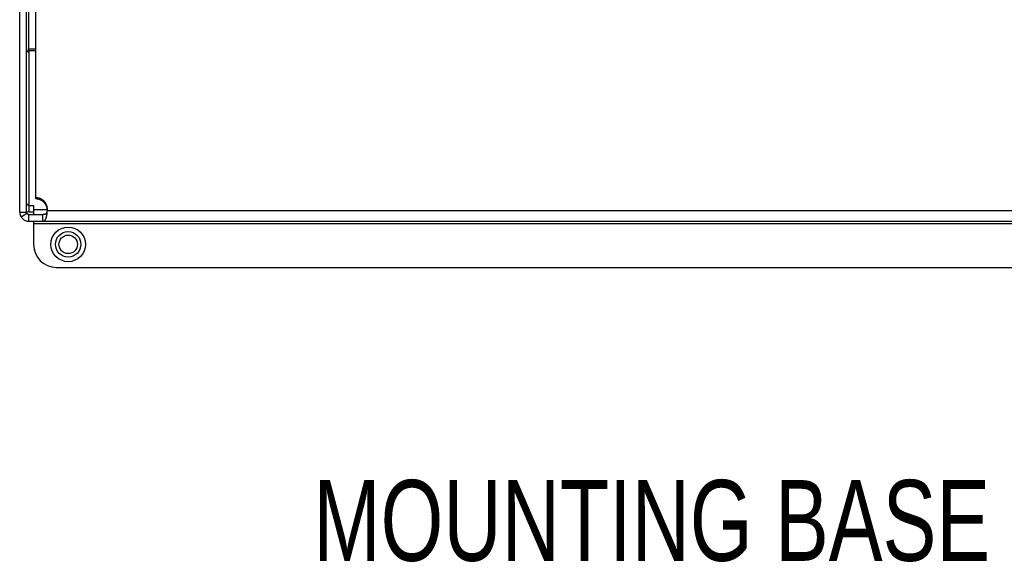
# Model space of a CAD drawing. Extents: x 0 to 594, y 0 to 420.
# Tile 35 of 105: x 397 to 440, y 135 to 159. Entities that reach past the tile are written whole.
import ezdxf

# ---------------------------------------------------------------- set-up
doc = ezdxf.new("R2010")
doc.units = 0
doc.header["$LTSCALE"] = 32.67
doc.layers.get('0').update_dxf_attribs({"linetype": 'CONTINUOUS'})
doc.layers.add('DATUM_AXIS', color=7, linetype='CONTINUOUS')
doc.styles.add('TEXTSTYLE_1', font='txt', dxfattribs={"width": 0.8})

msp = doc.modelspace()

# ---------------------------------------------------------------- linework, layer by layer
at = {"color": 7, "linetype": 'CONTINUOUS'}
for p, q in [((397.564, 157.348), (397.564, 165.376)), ((397.563, 157.348), (397.563, 157.285)), ((397.564, 157.441), (397.862, 157.441)), ((397.862, 157.348), (397.564, 157.348)), ((397.562, 157.285), (397.562, 150.655)), ((397.562, 150.655), (397.762, 150.655)), ((397.562, 150.655), (397.562, 150.377)), ((397.762, 150.655), (397.762, 150.272)), ((397.762, 150.475), (398.361, 150.475)), ((397.462, 150.393), (397.562, 150.377)), ((397.562, 150.377), (397.762, 150.377))]:
    msp.add_line(p, q, dxfattribs=at)
for points in [[(397.462, 157.44), (397.464, 157.409), (397.47, 157.382), (397.477, 157.358), (397.488, 157.337), (397.5, 157.319), (397.514, 157.304), (397.53, 157.294), (397.546, 157.287), (397.562, 157.285)], [(397.562, 150.655), (397.546, 150.657), (397.53, 150.663), (397.514, 150.674), (397.5, 150.688), (397.488, 150.706), (397.477, 150.727), (397.47, 150.751), (397.464, 150.779), (397.462, 150.809)]]:
    msp.add_lwpolyline(points, dxfattribs=at)
at = {"layer": 'DATUM_AXIS', "color": 7, "linetype": 'CONTINUOUS'}
for p, q in [((397.162, 150.372), (397.162, 176.739)), ((397.462, 150.372), (397.462, 176.724)), ((397.862, 150.938), (397.862, 176.724)), ((397.866, 150.985), (397.862, 150.985)), ((397.865, 150.938), (397.862, 150.938)), ((397.867, 150.938), (397.865, 150.938)), ((397.869, 150.985), (397.866, 150.985)), ((397.869, 150.938), (397.867, 150.938)), ((397.871, 150.985), (397.869, 150.985)), ((397.872, 150.938), (397.869, 150.938)), ((397.873, 150.985), (397.871, 150.985)), ((397.874, 150.938), (397.872, 150.938)), ((397.876, 150.985), (397.873, 150.985)), ((397.876, 150.938), (397.874, 150.938)), ((397.878, 150.985), (397.876, 150.985)), ((397.879, 150.938), (397.876, 150.938)), ((397.88, 150.985), (397.878, 150.985)), ((397.881, 150.938), (397.879, 150.938)), ((397.883, 150.985), (397.88, 150.985)), ((397.883, 150.937), (397.881, 150.938)), ((397.885, 150.985), (397.883, 150.985)), ((397.886, 150.937), (397.883, 150.937)), ((397.887, 150.985), (397.885, 150.985)), ((397.888, 150.937), (397.886, 150.937)), ((397.89, 150.985), (397.887, 150.985)), ((397.891, 150.937), (397.888, 150.937)), ((397.892, 150.984), (397.89, 150.985)), ((397.893, 150.937), (397.891, 150.937)), ((397.894, 150.984), (397.892, 150.984)), ((397.895, 150.937), (397.893, 150.937)), ((397.897, 150.984), (397.894, 150.984)), ((397.898, 150.937), (397.895, 150.937)), ((397.899, 150.984), (397.897, 150.984)), ((397.9, 150.937), (397.898, 150.937)), ((397.901, 150.984), (397.899, 150.984)), ((397.902, 150.936), (397.9, 150.937)), ((397.904, 150.984), (397.901, 150.984)), ((397.905, 150.936), (397.902, 150.936)), ((397.906, 150.983), (397.904, 150.984)), ((397.907, 150.936), (397.905, 150.936)), ((397.909, 150.983), (397.906, 150.983)), ((397.909, 150.936), (397.907, 150.936)), ((397.911, 150.983), (397.909, 150.983)), ((397.912, 150.936), (397.909, 150.936)), ((397.913, 150.983), (397.911, 150.983)), ((397.914, 150.935), (397.912, 150.936)), ((397.916, 150.983), (397.913, 150.983)), ((397.916, 150.935), (397.914, 150.935)), ((397.918, 150.982), (397.916, 150.983)), ((397.919, 150.935), (397.916, 150.935)), ((397.92, 150.982), (397.918, 150.982)), ((397.921, 150.934), (397.919, 150.935)), ((397.923, 150.982), (397.92, 150.982)), ((397.923, 150.934), (397.921, 150.934)), ((397.925, 150.981), (397.923, 150.982)), ((397.926, 150.934), (397.923, 150.934)), ((397.927, 150.981), (397.925, 150.981)), ((397.928, 150.934), (397.926, 150.934)), ((397.93, 150.981), (397.927, 150.981)), ((397.93, 150.933), (397.928, 150.934)), ((397.932, 150.981), (397.93, 150.981)), ((397.933, 150.933), (397.93, 150.933)), ((397.934, 150.98), (397.932, 150.981)), ((397.935, 150.933), (397.933, 150.933)), ((397.937, 150.98), (397.934, 150.98)), ((397.937, 150.932), (397.935, 150.933)), ((397.939, 150.979), (397.937, 150.98)), ((397.94, 150.932), (397.937, 150.932)), ((397.941, 150.979), (397.939, 150.979)), ((397.941, 150.932), (397.94, 150.932)), ((397.943, 150.979), (397.941, 150.979)), ((397.944, 150.931), (397.941, 150.932)), ((397.945, 150.978), (397.943, 150.979)), ((397.946, 150.931), (397.944, 150.931)), ((397.948, 150.978), (397.945, 150.978)), ((397.948, 150.931), (397.946, 150.931)), ((397.95, 150.978), (397.948, 150.978)), ((397.951, 150.93), (397.948, 150.931)), ((397.952, 150.977), (397.95, 150.978)), ((397.953, 150.93), (397.951, 150.93)), ((397.954, 150.977), (397.952, 150.977)), ((397.955, 150.929), (397.953, 150.93)), ((397.957, 150.976), (397.954, 150.977)), ((397.958, 150.929), (397.955, 150.929)), ((397.959, 150.976), (397.957, 150.976)), ((397.96, 150.928), (397.958, 150.929)), ((397.961, 150.976), (397.959, 150.976)), ((397.962, 150.928), (397.96, 150.928)), ((397.964, 150.975), (397.961, 150.976)), ((397.965, 150.927), (397.962, 150.928)), ((397.966, 150.975), (397.964, 150.975)), ((397.967, 150.927), (397.965, 150.927)), ((397.968, 150.974), (397.966, 150.975)), ((397.969, 150.927), (397.967, 150.927)), ((397.971, 150.974), (397.968, 150.974)), ((397.971, 150.926), (397.969, 150.927)), ((397.973, 150.973), (397.971, 150.974)), ((397.974, 150.925), (397.971, 150.926)), ((397.975, 150.973), (397.973, 150.973)), ((397.976, 150.925), (397.974, 150.925)), ((397.978, 150.972), (397.975, 150.973)), ((397.978, 150.924), (397.976, 150.925)), ((397.98, 150.971), (397.978, 150.972)), ((397.981, 150.924), (397.978, 150.924)), ((397.982, 150.971), (397.98, 150.971)), ((397.983, 150.923), (397.981, 150.924)), ((397.984, 150.97), (397.982, 150.971)), ((397.985, 150.923), (397.983, 150.923)), ((397.987, 150.97), (397.984, 150.97)), ((397.988, 150.922), (397.985, 150.923)), ((397.989, 150.969), (397.987, 150.97)), ((397.99, 150.922), (397.988, 150.922)), ((397.991, 150.969), (397.989, 150.969)), ((397.992, 150.921), (397.99, 150.922)), ((397.994, 150.968), (397.991, 150.969)), ((397.994, 150.92), (397.992, 150.921)), ((397.996, 150.967), (397.994, 150.968)), ((397.997, 150.92), (397.994, 150.92)), ((397.998, 150.967), (397.996, 150.967)), ((397.999, 150.919), (397.997, 150.92)), ((398, 150.966), (397.998, 150.967)), ((398.001, 150.918), (397.999, 150.919)), ((398.003, 150.965), (398, 150.966)), ((398.003, 150.918), (398.001, 150.918)), ((398.005, 150.965), (398.003, 150.965)), ((398.006, 150.917), (398.003, 150.918)), ((398.007, 150.964), (398.005, 150.965)), ((398.008, 150.916), (398.006, 150.917)), ((398.009, 150.963), (398.007, 150.964)), ((398.01, 150.916), (398.008, 150.916)), ((398.012, 150.963), (398.009, 150.963)), ((398.012, 150.915), (398.01, 150.916)), ((398.014, 150.962), (398.012, 150.963)), ((398.015, 150.914), (398.012, 150.915)), ((398.016, 150.961), (398.014, 150.962)), ((398.017, 150.914), (398.015, 150.914)), ((398.018, 150.961), (398.016, 150.961)), ((398.019, 150.913), (398.017, 150.914)), ((398.021, 150.96), (398.018, 150.961)), ((398.021, 150.912), (398.019, 150.913)), ((398.023, 150.959), (398.021, 150.96)), ((398.024, 150.911), (398.021, 150.912)), ((398.025, 150.958), (398.023, 150.959)), ((398.026, 150.911), (398.024, 150.911)), ((398.027, 150.958), (398.025, 150.958)), ((398.028, 150.91), (398.026, 150.911)), ((398.03, 150.957), (398.027, 150.958)), ((398.03, 150.909), (398.028, 150.91)), ((398.032, 150.956), (398.03, 150.957)), ((398.033, 150.908), (398.03, 150.909)), ((398.034, 150.955), (398.032, 150.956)), ((398.035, 150.908), (398.033, 150.908)), ((398.036, 150.954), (398.034, 150.955)), ((398.037, 150.907), (398.035, 150.908)), ((398.038, 150.954), (398.036, 150.954)), ((398.039, 150.906), (398.037, 150.907)), ((398.041, 150.953), (398.038, 150.954)), ((398.041, 150.905), (398.039, 150.906)), ((398.043, 150.952), (398.041, 150.953)), ((398.044, 150.904), (398.041, 150.905)), ((398.045, 150.951), (398.043, 150.952)), ((398.046, 150.903), (398.044, 150.904)), ((398.047, 150.95), (398.045, 150.951)), ((398.048, 150.903), (398.046, 150.903)), ((398.049, 150.949), (398.047, 150.95)), ((398.05, 150.902), (398.048, 150.903)), ((398.052, 150.949), (398.049, 150.949)), ((398.052, 150.901), (398.05, 150.902)), ((398.054, 150.948), (398.052, 150.949)), ((398.054, 150.9), (398.052, 150.901)), ((398.056, 150.947), (398.054, 150.948)), ((398.058, 150.946), (398.056, 150.947)), ((398.06, 150.945), (398.058, 150.946)), ((398.062, 150.944), (398.06, 150.945)), ((398.065, 150.943), (398.062, 150.944)), ((398.067, 150.942), (398.065, 150.943)), ((398.069, 150.941), (398.067, 150.942)), ((398.071, 150.94), (398.069, 150.941)), ((398.073, 150.939), (398.071, 150.94)), ((398.075, 150.938), (398.073, 150.939)), ((398.077, 150.937), (398.075, 150.938)), ((398.08, 150.936), (398.077, 150.937)), ((398.082, 150.935), (398.08, 150.936)), ((398.084, 150.934), (398.082, 150.935)), ((398.086, 150.933), (398.084, 150.934)), ((398.088, 150.932), (398.086, 150.933)), ((398.09, 150.931), (398.088, 150.932)), ((398.092, 150.93), (398.09, 150.931)), ((398.094, 150.929), (398.092, 150.93)), ((398.096, 150.928), (398.094, 150.929)), ((398.098, 150.927), (398.096, 150.928)), ((398.101, 150.926), (398.098, 150.927)), ((398.103, 150.925), (398.101, 150.926)), ((398.105, 150.923), (398.103, 150.925)), ((398.107, 150.922), (398.105, 150.923)), ((398.109, 150.921), (398.107, 150.922)), ((398.111, 150.92), (398.109, 150.921)), ((398.113, 150.919), (398.111, 150.92)), ((398.115, 150.918), (398.113, 150.919)), ((398.117, 150.916), (398.115, 150.918)), ((398.119, 150.915), (398.117, 150.916)), ((398.121, 150.914), (398.119, 150.915)), ((398.123, 150.913), (398.121, 150.914)), ((398.125, 150.912), (398.123, 150.913)), ((398.127, 150.91), (398.125, 150.912)), ((398.129, 150.909), (398.127, 150.91)), ((398.131, 150.908), (398.129, 150.909)), ((398.133, 150.907), (398.131, 150.908)), ((398.135, 150.905), (398.133, 150.907)), ((398.137, 150.904), (398.135, 150.905)), ((398.139, 150.903), (398.137, 150.904)), ((398.141, 150.902), (398.139, 150.903)), ((398.143, 150.9), (398.141, 150.902)), ((398.057, 150.899), (398.054, 150.9)), ((398.059, 150.898), (398.057, 150.899)), ((398.061, 150.897), (398.059, 150.898)), ((398.063, 150.896), (398.061, 150.897)), ((398.065, 150.895), (398.063, 150.896)), ((398.067, 150.894), (398.065, 150.895)), ((398.07, 150.893), (398.067, 150.894)), ((398.072, 150.892), (398.07, 150.893)), ((398.074, 150.892), (398.072, 150.892)), ((398.076, 150.891), (398.074, 150.892)), ((398.078, 150.89), (398.076, 150.891)), ((398.08, 150.889), (398.078, 150.89)), ((398.082, 150.887), (398.08, 150.889)), ((398.085, 150.886), (398.082, 150.887)), ((398.087, 150.885), (398.085, 150.886)), ((398.089, 150.884), (398.087, 150.885)), ((398.091, 150.883), (398.089, 150.884)), ((398.093, 150.882), (398.091, 150.883)), ((398.095, 150.881), (398.093, 150.882)), ((398.097, 150.88), (398.095, 150.881)), ((398.099, 150.879), (398.097, 150.88)), ((398.101, 150.878), (398.099, 150.879)), ((398.103, 150.877), (398.101, 150.878)), ((398.105, 150.876), (398.103, 150.877)), ((398.107, 150.874), (398.105, 150.876)), ((398.109, 150.873), (398.107, 150.874)), ((398.112, 150.872), (398.109, 150.873)), ((398.114, 150.871), (398.112, 150.872)), ((398.116, 150.87), (398.114, 150.871)), ((398.118, 150.869), (398.116, 150.87)), ((398.12, 150.867), (398.118, 150.869)), ((398.122, 150.866), (398.12, 150.867)), ((398.124, 150.865), (398.122, 150.866)), ((398.126, 150.864), (398.124, 150.865)), ((398.128, 150.863), (398.126, 150.864)), ((398.13, 150.861), (398.128, 150.863)), ((398.132, 150.86), (398.13, 150.861)), ((398.134, 150.859), (398.132, 150.86)), ((398.136, 150.858), (398.134, 150.859)), ((398.138, 150.856), (398.136, 150.858)), ((398.14, 150.855), (398.138, 150.856)), ((398.142, 150.854), (398.14, 150.855)), ((398.144, 150.852), (398.142, 150.854)), ((398.145, 150.899), (398.143, 150.9)), ((398.145, 150.851), (398.144, 150.852)), ((398.147, 150.898), (398.145, 150.899)), ((398.147, 150.85), (398.145, 150.851)), ((398.149, 150.896), (398.147, 150.898)), ((398.149, 150.848), (398.147, 150.85)), ((398.151, 150.895), (398.149, 150.896)), ((398.151, 150.847), (398.149, 150.848)), ((398.153, 150.894), (398.151, 150.895)), ((398.153, 150.846), (398.151, 150.847)), ((398.155, 150.892), (398.153, 150.894)), ((398.155, 150.844), (398.153, 150.846)), ((398.156, 150.891), (398.155, 150.892)), ((398.157, 150.843), (398.155, 150.844)), ((398.158, 150.889), (398.156, 150.891)), ((398.159, 150.842), (398.157, 150.843)), ((398.16, 150.888), (398.158, 150.889)), ((398.161, 150.84), (398.159, 150.842)), ((398.162, 150.887), (398.16, 150.888)), ((398.163, 150.839), (398.161, 150.84)), ((398.164, 150.885), (398.162, 150.887)), ((398.165, 150.837), (398.163, 150.839)), ((398.166, 150.884), (398.164, 150.885)), ((398.167, 150.836), (398.165, 150.837)), ((398.168, 150.882), (398.166, 150.884)), ((398.168, 150.835), (398.167, 150.836)), ((398.17, 150.881), (398.168, 150.882)), ((398.17, 150.833), (398.168, 150.835)), ((398.171, 150.88), (398.17, 150.881)), ((398.172, 150.832), (398.17, 150.833)), ((398.173, 150.878), (398.171, 150.88)), ((398.174, 150.83), (398.172, 150.832)), ((398.175, 150.877), (398.173, 150.878)), ((398.176, 150.829), (398.174, 150.83)), ((398.177, 150.875), (398.175, 150.877)), ((398.178, 150.827), (398.176, 150.829)), ((398.179, 150.874), (398.177, 150.875)), ((398.179, 150.826), (398.178, 150.827)), ((398.181, 150.872), (398.179, 150.874)), ((398.181, 150.824), (398.179, 150.826)), ((398.182, 150.871), (398.181, 150.872)), ((398.183, 150.823), (398.181, 150.824)), ((398.184, 150.869), (398.182, 150.871)), ((398.185, 150.821), (398.183, 150.823)), ((398.186, 150.868), (398.184, 150.869)), ((398.187, 150.82), (398.185, 150.821)), ((398.188, 150.866), (398.186, 150.868)), ((398.188, 150.818), (398.187, 150.82)), ((398.19, 150.865), (398.188, 150.866)), ((398.19, 150.817), (398.188, 150.818)), ((398.191, 150.863), (398.19, 150.865)), ((398.192, 150.815), (398.19, 150.817)), ((398.193, 150.862), (398.191, 150.863)), ((398.194, 150.814), (398.192, 150.815)), ((398.195, 150.86), (398.193, 150.862)), ((398.196, 150.812), (398.194, 150.814)), ((398.197, 150.859), (398.195, 150.86)), ((398.197, 150.811), (398.196, 150.812)), ((398.198, 150.857), (398.197, 150.859)), ((398.199, 150.809), (398.197, 150.811)), ((398.2, 150.855), (398.198, 150.857)), ((398.201, 150.808), (398.199, 150.809)), ((398.202, 150.854), (398.2, 150.855)), ((398.203, 150.806), (398.201, 150.808)), ((398.204, 150.852), (398.202, 150.854)), ((398.204, 150.804), (398.203, 150.806)), ((398.205, 150.851), (398.204, 150.852)), ((398.206, 150.803), (398.204, 150.804)), ((398.207, 150.849), (398.205, 150.851)), ((398.208, 150.801), (398.206, 150.803)), ((398.209, 150.848), (398.207, 150.849)), ((398.209, 150.8), (398.208, 150.801)), ((398.21, 150.846), (398.209, 150.848)), ((398.211, 150.798), (398.209, 150.8)), ((398.212, 150.844), (398.21, 150.846)), ((398.213, 150.796), (398.211, 150.798)), ((398.214, 150.843), (398.212, 150.844)), ((398.214, 150.795), (398.213, 150.796)), ((398.216, 150.841), (398.214, 150.843)), ((398.216, 150.793), (398.214, 150.795)), ((398.217, 150.839), (398.216, 150.841)), ((398.218, 150.791), (398.216, 150.793)), ((398.219, 150.838), (398.217, 150.839)), ((398.219, 150.79), (398.218, 150.791)), ((398.22, 150.836), (398.219, 150.838)), ((398.221, 150.788), (398.219, 150.79)), ((398.222, 150.834), (398.22, 150.836)), ((398.223, 150.786), (398.221, 150.788)), ((398.224, 150.833), (398.222, 150.834)), ((398.224, 150.785), (398.223, 150.786)), ((398.225, 150.831), (398.224, 150.833)), ((398.226, 150.783), (398.224, 150.785)), ((398.227, 150.829), (398.225, 150.831)), ((398.228, 150.781), (398.226, 150.783)), ((398.229, 150.828), (398.227, 150.829)), ((398.229, 150.78), (398.228, 150.781)), ((398.23, 150.826), (398.229, 150.828)), ((398.231, 150.778), (398.229, 150.78)), ((398.232, 150.824), (398.23, 150.826)), ((398.232, 150.776), (398.231, 150.778)), ((398.233, 150.822), (398.232, 150.824)), ((398.234, 150.774), (398.232, 150.776)), ((398.235, 150.821), (398.233, 150.822)), ((398.235, 150.773), (398.234, 150.774)), ((398.237, 150.819), (398.235, 150.821)), ((398.237, 150.771), (398.235, 150.773)), ((398.238, 150.817), (398.237, 150.819)), ((398.239, 150.769), (398.237, 150.771)), ((398.24, 150.815), (398.238, 150.817)), ((398.24, 150.767), (398.239, 150.769)), ((398.241, 150.814), (398.24, 150.815)), ((398.242, 150.766), (398.24, 150.767)), ((398.243, 150.812), (398.241, 150.814)), ((398.243, 150.764), (398.242, 150.766)), ((398.244, 150.81), (398.243, 150.812)), ((398.245, 150.762), (398.243, 150.764)), ((398.246, 150.808), (398.244, 150.81)), ((398.246, 150.76), (398.245, 150.762)), ((398.247, 150.807), (398.246, 150.808)), ((398.248, 150.759), (398.246, 150.76)), ((398.249, 150.805), (398.247, 150.807)), ((398.249, 150.757), (398.248, 150.759)), ((398.25, 150.803), (398.249, 150.805)), ((398.251, 150.755), (398.249, 150.757)), ((398.252, 150.801), (398.25, 150.803)), ((398.252, 150.753), (398.251, 150.755)), ((398.253, 150.799), (398.252, 150.801)), ((398.254, 150.751), (398.252, 150.753)), ((398.255, 150.798), (398.253, 150.799)), ((398.255, 150.75), (398.254, 150.751)), ((398.256, 150.796), (398.255, 150.798)), ((398.257, 150.748), (398.255, 150.75)), ((398.258, 150.794), (398.256, 150.796)), ((398.258, 150.746), (398.257, 150.748)), ((398.259, 150.792), (398.258, 150.794)), ((398.259, 150.744), (398.258, 150.746)), ((398.26, 150.79), (398.259, 150.792)), ((398.261, 150.742), (398.259, 150.744)), ((398.262, 150.788), (398.26, 150.79)), ((398.262, 150.74), (398.261, 150.742)), ((398.263, 150.786), (398.262, 150.788)), ((398.264, 150.738), (398.262, 150.74)), ((398.265, 150.785), (398.263, 150.786)), ((398.265, 150.737), (398.264, 150.738)), ((398.266, 150.783), (398.265, 150.785)), ((398.267, 150.735), (398.265, 150.737)), ((398.267, 150.781), (398.266, 150.783)), ((398.269, 150.779), (398.267, 150.781)), ((398.268, 150.733), (398.267, 150.735)), ((398.269, 150.731), (398.268, 150.733)), ((398.27, 150.777), (398.269, 150.779)), ((398.271, 150.729), (398.269, 150.731)), ((398.272, 150.775), (398.27, 150.777)), ((398.272, 150.727), (398.271, 150.729)), ((398.275, 150.771), (398.273, 150.773)), ((398.275, 150.723), (398.274, 150.725)), ((398.276, 150.769), (398.275, 150.771)), ((398.276, 150.721), (398.275, 150.723)), ((398.277, 150.767), (398.276, 150.769)), ((398.278, 150.719), (398.276, 150.721)), ((398.279, 150.765), (398.277, 150.767)), ((398.279, 150.717), (398.278, 150.719)), ((398.28, 150.763), (398.279, 150.765)), ((398.28, 150.715), (398.279, 150.717)), ((398.281, 150.761), (398.28, 150.763)), ((398.282, 150.713), (398.28, 150.715)), ((398.283, 150.759), (398.281, 150.761)), ((398.283, 150.711), (398.282, 150.713)), ((398.284, 150.757), (398.283, 150.759)), ((398.284, 150.709), (398.283, 150.711)), ((398.285, 150.755), (398.284, 150.757)), ((398.286, 150.707), (398.284, 150.709)), ((398.286, 150.753), (398.285, 150.755)), ((398.288, 150.751), (398.286, 150.753)), ((398.287, 150.705), (398.286, 150.707)), ((398.288, 150.703), (398.287, 150.705)), ((398.289, 150.749), (398.288, 150.751)), ((398.289, 150.701), (398.288, 150.703)), ((398.29, 150.747), (398.289, 150.749)), ((398.29, 150.699), (398.289, 150.701)), ((398.291, 150.745), (398.29, 150.747)), ((398.292, 150.697), (398.29, 150.699)), ((398.293, 150.743), (398.291, 150.745)), ((398.293, 150.695), (398.292, 150.697)), ((398.294, 150.741), (398.293, 150.743)), ((398.294, 150.693), (398.293, 150.695)), ((398.295, 150.739), (398.294, 150.741)), ((398.295, 150.691), (398.294, 150.693)), ((398.296, 150.737), (398.295, 150.739)), ((398.296, 150.689), (398.295, 150.691)), ((398.297, 150.735), (398.296, 150.737)), ((398.298, 150.687), (398.296, 150.689)), ((398.298, 150.733), (398.297, 150.735)), ((398.3, 150.731), (398.298, 150.733)), ((398.299, 150.685), (398.298, 150.687)), ((398.3, 150.683), (398.299, 150.685)), ((398.301, 150.729), (398.3, 150.731)), ((398.301, 150.681), (398.3, 150.683)), ((398.302, 150.727), (398.301, 150.729)), ((398.302, 150.679), (398.301, 150.681)), ((398.303, 150.725), (398.302, 150.727)), ((398.303, 150.677), (398.302, 150.679)), ((398.304, 150.723), (398.303, 150.725)), ((398.304, 150.675), (398.303, 150.677)), ((398.305, 150.721), (398.304, 150.723)), ((398.305, 150.673), (398.304, 150.675)), ((398.306, 150.719), (398.305, 150.721)), ((398.306, 150.671), (398.305, 150.673)), ((398.307, 150.717), (398.306, 150.719)), ((398.307, 150.669), (398.306, 150.671)), ((398.308, 150.715), (398.307, 150.717)), ((398.308, 150.667), (398.307, 150.669)), ((398.309, 150.713), (398.308, 150.715)), ((398.309, 150.665), (398.308, 150.667)), ((398.31, 150.711), (398.309, 150.713)), ((398.31, 150.663), (398.309, 150.665)), ((398.311, 150.709), (398.31, 150.711)), ((398.312, 150.661), (398.31, 150.663)), ((398.312, 150.707), (398.311, 150.709)), ((398.313, 150.705), (398.312, 150.707)), ((398.313, 150.659), (398.312, 150.661)), ((398.314, 150.703), (398.313, 150.705)), ((398.314, 150.657), (398.313, 150.659)), ((398.315, 150.701), (398.314, 150.703)), ((398.315, 150.655), (398.314, 150.657)), ((398.316, 150.698), (398.315, 150.701)), ((398.316, 150.652), (398.315, 150.655)), ((398.317, 150.696), (398.316, 150.698)), ((398.317, 150.65), (398.316, 150.652)), ((398.318, 150.694), (398.317, 150.696)), ((398.318, 150.648), (398.317, 150.65)), ((398.319, 150.692), (398.318, 150.694)), ((398.319, 150.646), (398.318, 150.648)), ((398.32, 150.69), (398.319, 150.692)), ((398.319, 150.644), (398.319, 150.646)), ((398.32, 150.642), (398.319, 150.644)), ((398.321, 150.688), (398.32, 150.69)), ((398.321, 150.64), (398.32, 150.642)), ((398.322, 150.686), (398.321, 150.688)), ((398.322, 150.638), (398.321, 150.64)), ((398.323, 150.684), (398.322, 150.686)), ((398.323, 150.635), (398.322, 150.638)), ((398.324, 150.681), (398.323, 150.684)), ((398.324, 150.633), (398.323, 150.635)), ((398.325, 150.679), (398.324, 150.681)), ((398.325, 150.631), (398.324, 150.633)), ((398.325, 150.678), (398.325, 150.679)), ((398.326, 150.676), (398.325, 150.678)), ((398.326, 150.63), (398.325, 150.631)), ((398.327, 150.674), (398.326, 150.676)), ((398.326, 150.628), (398.326, 150.63)), ((398.327, 150.625), (398.326, 150.628)), ((398.328, 150.671), (398.327, 150.674)), ((398.328, 150.623), (398.327, 150.625)), ((398.329, 150.669), (398.328, 150.671)), ((398.329, 150.621), (398.328, 150.623)), ((398.33, 150.667), (398.329, 150.669)), ((398.33, 150.619), (398.329, 150.621)), ((398.33, 150.665), (398.33, 150.667)), ((398.331, 150.663), (398.33, 150.665)), ((398.331, 150.617), (398.33, 150.619)), ((398.332, 150.661), (398.331, 150.663)), ((398.332, 150.615), (398.331, 150.617)), ((398.333, 150.658), (398.332, 150.661)), ((398.332, 150.612), (398.332, 150.615)), ((398.333, 150.61), (398.332, 150.612)), ((398.334, 150.656), (398.333, 150.658)), ((398.334, 150.608), (398.333, 150.61)), ((398.334, 150.654), (398.334, 150.656)), ((398.335, 150.652), (398.334, 150.654)), ((398.335, 150.606), (398.334, 150.608)), ((398.336, 150.65), (398.335, 150.652)), ((398.335, 150.604), (398.335, 150.606)), ((398.336, 150.601), (398.335, 150.604)), ((398.337, 150.647), (398.336, 150.65)), ((398.337, 150.599), (398.336, 150.601)), ((398.337, 150.645), (398.337, 150.647)), ((398.338, 150.643), (398.337, 150.645)), ((398.338, 150.597), (398.337, 150.599)), ((398.339, 150.641), (398.338, 150.643)), ((398.338, 150.595), (398.338, 150.597)), ((398.339, 150.593), (398.338, 150.595)), ((398.34, 150.638), (398.339, 150.641)), ((398.34, 150.59), (398.339, 150.593)), ((398.34, 150.636), (398.34, 150.638)), ((398.341, 150.635), (398.34, 150.636)), ((398.341, 150.633), (398.341, 150.635)), ((398.342, 150.63), (398.341, 150.633)), ((398.341, 150.585), (398.341, 150.587)), ((398.342, 150.583), (398.341, 150.585)), ((398.343, 150.628), (398.342, 150.63)), ((398.343, 150.581), (398.342, 150.583)), ((398.343, 150.626), (398.343, 150.628)), ((398.344, 150.624), (398.343, 150.626)), ((398.343, 150.578), (398.343, 150.581)), ((398.344, 150.576), (398.343, 150.578)), ((398.345, 150.621), (398.344, 150.624)), ((398.345, 150.574), (398.344, 150.576)), ((398.345, 150.619), (398.345, 150.621)), ((398.346, 150.617), (398.345, 150.619)), ((398.345, 150.572), (398.345, 150.574)), ((398.346, 150.569), (398.345, 150.572)), ((398.346, 150.615), (398.346, 150.617)), ((398.347, 150.612), (398.346, 150.615)), ((398.346, 150.567), (398.346, 150.569)), ((398.347, 150.565), (398.346, 150.567)), ((398.348, 150.61), (398.347, 150.612)), ((398.348, 150.563), (398.347, 150.565)), ((398.348, 150.608), (398.348, 150.61)), ((398.349, 150.606), (398.348, 150.608)), ((398.348, 150.56), (398.348, 150.563)), ((398.349, 150.558), (398.348, 150.56)), ((398.349, 150.603), (398.349, 150.606)), ((398.35, 150.601), (398.349, 150.603)), ((398.349, 150.556), (398.349, 150.558)), ((398.35, 150.554), (398.349, 150.556)), ((398.35, 150.599), (398.35, 150.601)), ((398.351, 150.596), (398.35, 150.599)), ((398.35, 150.551), (398.35, 150.554)), ((398.351, 150.549), (398.35, 150.551)), ((398.352, 150.591), (398.352, 150.593)), ((398.352, 150.589), (398.352, 150.591)), ((398.353, 150.587), (398.352, 150.589)), ((398.352, 150.544), (398.352, 150.546)), ((398.352, 150.541), (398.352, 150.544)), ((398.353, 150.539), (398.352, 150.541)), ((398.353, 150.584), (398.353, 150.587)), ((398.354, 150.582), (398.353, 150.584)), ((398.353, 150.537), (398.353, 150.539)), ((398.354, 150.535), (398.353, 150.537)), ((398.354, 150.58), (398.354, 150.582)), ((398.355, 150.577), (398.354, 150.58)), ((398.354, 150.532), (398.354, 150.535)), ((398.355, 150.53), (398.354, 150.532)), ((398.355, 150.575), (398.355, 150.577)), ((398.355, 150.573), (398.355, 150.575)), ((398.356, 150.57), (398.355, 150.573)), ((398.355, 150.528), (398.355, 150.53)), ((398.355, 150.525), (398.355, 150.528)), ((398.356, 150.523), (398.355, 150.525)), ((398.356, 150.568), (398.356, 150.57)), ((398.357, 150.566), (398.356, 150.568)), ((398.356, 150.521), (398.356, 150.523)), ((398.357, 150.518), (398.356, 150.521)), ((398.357, 150.564), (398.357, 150.566)), ((398.357, 150.561), (398.357, 150.564)), ((398.358, 150.559), (398.357, 150.561)), ((398.357, 150.516), (398.357, 150.518)), ((398.357, 150.514), (398.357, 150.516)), ((398.358, 150.511), (398.357, 150.514)), ((398.358, 150.557), (398.358, 150.559)), ((398.358, 150.554), (398.358, 150.557)), ((398.358, 150.552), (398.358, 150.554)), ((398.359, 150.55), (398.358, 150.552)), ((398.358, 150.509), (398.358, 150.511)), ((398.358, 150.507), (398.358, 150.509)), ((398.358, 150.505), (398.358, 150.507)), ((398.359, 150.502), (398.358, 150.505)), ((398.359, 150.547), (398.359, 150.55)), ((398.359, 150.545), (398.359, 150.547)), ((398.36, 150.543), (398.359, 150.545)), ((398.359, 150.5), (398.359, 150.502)), ((398.359, 150.498), (398.359, 150.5)), ((398.36, 150.495), (398.359, 150.498)), ((398.36, 150.54), (398.36, 150.543)), ((398.36, 150.538), (398.36, 150.54)), ((398.36, 150.536), (398.36, 150.538)), ((398.36, 150.533), (398.36, 150.536)), ((398.361, 150.531), (398.36, 150.533)), ((398.36, 150.493), (398.36, 150.495)), ((398.36, 150.491), (398.36, 150.493)), ((398.36, 150.488), (398.36, 150.491)), ((398.36, 150.486), (398.36, 150.488)), ((398.361, 150.484), (398.36, 150.486)), ((398.361, 150.529), (398.361, 150.531)), ((398.361, 150.526), (398.361, 150.529)), ((398.361, 150.524), (398.361, 150.526)), ((398.361, 150.522), (398.361, 150.524)), ((398.361, 150.52), (398.361, 150.522)), ((398.361, 150.481), (398.361, 150.484)), ((398.361, 150.479), (398.361, 150.481)), ((398.361, 150.477), (398.361, 150.479)), ((398.361, 150.474), (398.361, 150.477)), ((398.362, 150.514), (398.362, 150.516)), ((398.362, 150.512), (398.362, 150.514)), ((398.362, 150.509), (398.362, 150.512)), ((398.362, 150.507), (398.362, 150.509)), ((398.362, 150.505), (398.362, 150.507)), ((398.362, 150.502), (398.362, 150.505)), ((398.362, 150.5), (398.362, 150.502)), ((398.362, 150.498), (398.362, 150.5)), ((398.362, 150.495), (398.362, 150.498)), ((398.362, 150.493), (398.362, 150.495)), ((398.362, 150.491), (398.362, 150.493)), ((398.362, 150.488), (398.362, 150.491)), ((398.362, 150.486), (398.362, 150.488)), ((398.362, 150.484), (398.362, 150.486)), ((398.362, 150.482), (398.362, 150.484)), ((398.362, 150.477), (398.362, 150.479)), ((398.362, 150.475), (398.362, 150.477)), ((398.362, 150.473), (398.362, 150.475)), ((397.162, 150.372), (397.462, 150.372)), ((397.221, 150.164), (397.477, 150.32)), ((397.562, 150.272), (398.17, 150.272)), ((397.562, 149.972), (397.562, 150.272)), ((398.169, 149.972), (398.169, 150.272)), ((398.17, 150.272), (398.173, 150.272)), ((398.173, 150.272), (398.175, 150.272)), ((398.175, 150.272), (398.178, 150.272)), ((398.178, 150.272), (398.181, 150.272)), ((398.181, 150.272), (398.183, 150.272)), ((398.183, 150.272), (398.185, 150.272)), ((398.185, 150.272), (398.188, 150.273)), ((398.188, 150.273), (398.19, 150.273)), ((398.19, 150.273), (398.192, 150.273)), ((398.192, 150.273), (398.194, 150.273)), ((398.194, 150.273), (398.196, 150.273)), ((398.196, 150.273), (398.198, 150.273)), ((398.198, 150.273), (398.2, 150.273)), ((398.2, 150.273), (398.202, 150.273)), ((398.202, 150.273), (398.204, 150.273)), ((398.204, 150.273), (398.205, 150.274)), ((398.205, 150.274), (398.207, 150.274)), ((398.207, 150.274), (398.209, 150.274)), ((398.209, 150.274), (398.21, 150.274)), ((398.21, 150.274), (398.212, 150.274)), ((398.212, 150.274), (398.214, 150.274)), ((398.214, 150.274), (398.215, 150.274)), ((398.215, 150.274), (398.217, 150.275)), ((398.217, 150.275), (398.218, 150.275)), ((398.218, 150.275), (398.22, 150.275)), ((398.22, 150.275), (398.221, 150.275)), ((398.221, 150.275), (398.223, 150.275)), ((398.223, 150.275), (398.224, 150.276)), ((398.224, 150.276), (398.226, 150.276)), ((398.226, 150.276), (398.227, 150.276)), ((398.227, 150.276), (398.229, 150.276)), ((398.229, 150.276), (398.23, 150.276)), ((398.23, 150.276), (398.232, 150.277)), ((398.232, 150.277), (398.233, 150.277)), ((398.233, 150.277), (398.234, 150.277)), ((398.234, 150.277), (398.236, 150.277)), ((398.236, 150.277), (398.237, 150.278)), ((398.237, 150.278), (398.239, 150.278)), ((398.239, 150.278), (398.24, 150.278)), ((398.24, 150.278), (398.241, 150.279)), ((398.241, 150.279), (398.242, 150.279)), ((398.242, 150.279), (398.243, 150.279)), ((398.243, 150.279), (398.244, 150.279)), ((398.244, 150.279), (398.245, 150.279)), ((398.245, 150.279), (398.246, 150.28)), ((398.246, 150.28), (398.247, 150.28)), ((398.247, 150.28), (398.248, 150.28)), ((398.248, 150.28), (398.249, 150.28)), ((398.249, 150.28), (398.25, 150.28)), ((398.25, 150.28), (398.251, 150.281)), ((398.251, 150.281), (398.252, 150.281)), ((398.252, 150.281), (398.253, 150.281)), ((398.253, 150.281), (398.254, 150.281)), ((398.254, 150.281), (398.255, 150.282)), ((398.255, 150.282), (398.256, 150.282)), ((398.255, 150.282), (398.255, 150.282)), ((398.256, 150.282), (398.257, 150.282)), ((398.257, 150.282), (398.258, 150.283)), ((398.258, 150.283), (398.259, 150.283)), ((398.259, 150.283), (398.26, 150.283)), ((398.26, 150.283), (398.261, 150.284)), ((398.261, 150.284), (398.262, 150.284)), ((398.262, 150.284), (398.263, 150.284)), ((398.262, 150.284), (398.262, 150.284)), ((398.263, 150.284), (398.264, 150.285)), ((398.264, 150.285), (398.265, 150.285)), ((398.265, 150.285), (398.266, 150.285)), ((398.266, 150.285), (398.267, 150.286)), ((398.266, 150.285), (398.266, 150.285)), ((398.267, 150.286), (398.268, 150.286)), ((398.268, 150.286), (398.269, 150.286)), ((398.269, 150.286), (398.27, 150.287)), ((398.27, 150.287), (398.271, 150.287)), ((398.271, 150.287), (398.272, 150.287)), ((398.271, 150.287), (398.271, 150.287)), ((398.272, 150.287), (398.273, 150.288)), ((398.273, 150.288), (398.274, 150.288)), ((398.274, 150.288), (398.275, 150.289)), ((398.274, 150.288), (398.274, 150.288)), ((398.275, 150.289), (398.276, 150.289)), ((398.276, 150.289), (398.277, 150.289)), ((398.277, 150.29), (398.278, 150.29)), ((398.277, 150.289), (398.277, 150.29)), ((398.278, 150.29), (398.279, 150.29)), ((398.279, 150.29), (398.28, 150.291)), ((398.28, 150.291), (398.281, 150.291)), ((398.28, 150.291), (398.28, 150.291)), ((398.281, 150.291), (398.282, 150.292)), ((398.281, 150.047), (398.282, 150.049)), ((398.282, 150.292), (398.283, 150.292)), ((398.282, 150.05), (398.283, 150.051)), ((398.282, 150.049), (398.282, 150.05)), ((398.283, 150.292), (398.284, 150.293)), ((398.283, 150.292), (398.283, 150.292)), ((398.283, 150.051), (398.284, 150.052)), ((398.284, 150.293), (398.285, 150.293)), ((398.284, 150.054), (398.285, 150.055)), ((398.284, 150.052), (398.284, 150.054)), ((398.285, 150.293), (398.286, 150.294)), ((398.285, 150.293), (398.285, 150.293)), ((398.285, 150.055), (398.286, 150.056)), ((398.286, 150.294), (398.287, 150.294)), ((398.286, 150.057), (398.287, 150.059)), ((398.286, 150.056), (398.286, 150.057)), ((398.287, 150.294), (398.288, 150.295)), ((398.287, 150.294), (398.287, 150.294)), ((398.287, 150.06), (398.288, 150.061)), ((398.287, 150.059), (398.287, 150.06)), ((398.288, 150.295), (398.289, 150.295)), ((398.288, 150.061), (398.289, 150.062)), ((398.289, 150.295), (398.29, 150.296)), ((398.289, 150.295), (398.289, 150.295)), ((398.289, 150.064), (398.29, 150.065)), ((398.289, 150.062), (398.289, 150.064)), ((398.29, 150.296), (398.291, 150.296)), ((398.29, 150.066), (398.291, 150.068)), ((398.29, 150.065), (398.29, 150.066)), ((398.291, 150.296), (398.292, 150.297)), ((398.291, 150.296), (398.291, 150.296)), ((398.291, 150.068), (398.292, 150.069)), ((398.292, 150.297), (398.293, 150.297)), ((398.292, 150.297), (398.292, 150.297)), ((398.292, 150.069), (398.293, 150.071)), ((398.293, 150.297), (398.294, 150.298)), ((398.293, 150.073), (398.294, 150.075)), ((398.293, 150.071), (398.293, 150.073)), ((398.294, 150.298), (398.295, 150.298)), ((398.294, 150.298), (398.294, 150.298)), ((398.294, 150.075), (398.295, 150.077)), ((398.295, 150.298), (398.296, 150.299)), ((398.295, 150.077), (398.296, 150.079)), ((398.296, 150.299), (398.297, 150.299)), ((398.296, 150.299), (398.296, 150.299)), ((398.296, 150.079), (398.297, 150.081)), ((398.297, 150.3), (398.298, 150.3)), ((398.297, 150.299), (398.297, 150.3)), ((398.297, 150.081), (398.297, 150.082)), ((398.298, 150.3), (398.299, 150.301)), ((398.298, 150.3), (398.298, 150.3)), ((398.298, 150.085), (398.299, 150.087)), ((398.299, 150.301), (398.3, 150.301)), ((398.299, 150.087), (398.3, 150.089)), ((398.3, 150.302), (398.301, 150.302)), ((398.3, 150.301), (398.3, 150.302)), ((398.3, 150.089), (398.301, 150.091)), ((398.301, 150.302), (398.302, 150.303)), ((398.301, 150.302), (398.301, 150.302)), ((398.301, 150.093), (398.302, 150.095)), ((398.301, 150.091), (398.301, 150.093)), ((398.302, 150.303), (398.303, 150.303)), ((398.302, 150.303), (398.302, 150.303)), ((398.302, 150.095), (398.303, 150.097)), ((398.303, 150.304), (398.304, 150.304)), ((398.303, 150.303), (398.303, 150.304)), ((398.303, 150.097), (398.304, 150.099)), ((398.304, 150.304), (398.305, 150.305)), ((398.304, 150.304), (398.304, 150.304)), ((398.304, 150.101), (398.305, 150.103)), ((398.304, 150.099), (398.304, 150.101)), ((398.305, 150.305), (398.306, 150.306)), ((398.305, 150.305), (398.305, 150.305)), ((398.305, 150.103), (398.306, 150.106)), ((398.306, 150.306), (398.307, 150.306)), ((398.306, 150.306), (398.306, 150.306)), ((398.306, 150.106), (398.307, 150.109)), ((398.307, 150.307), (398.308, 150.307)), ((398.307, 150.306), (398.307, 150.307)), ((398.307, 150.109), (398.308, 150.111)), ((398.308, 150.307), (398.309, 150.308)), ((398.308, 150.307), (398.308, 150.307)), ((398.308, 150.111), (398.309, 150.114)), ((398.309, 150.308), (398.31, 150.309)), ((398.309, 150.308), (398.309, 150.308)), ((398.309, 150.116), (398.31, 150.119)), ((398.309, 150.114), (398.309, 150.116)), ((398.31, 150.309), (398.31, 150.309)), ((398.31, 150.119), (398.311, 150.121)), ((398.311, 150.31), (398.312, 150.31)), ((398.311, 150.121), (398.312, 150.124)), ((398.312, 150.31), (398.313, 150.311)), ((398.312, 150.31), (398.312, 150.31)), ((398.312, 150.124), (398.313, 150.127)), ((398.313, 150.312), (398.314, 150.312)), ((398.313, 150.311), (398.313, 150.312)), ((398.313, 150.311), (398.313, 150.311)), ((398.313, 150.13), (398.314, 150.133)), ((398.313, 150.127), (398.313, 150.13)), ((398.314, 150.312), (398.315, 150.313)), ((398.314, 150.312), (398.314, 150.312)), ((398.314, 150.133), (398.315, 150.136)), ((398.315, 150.313), (398.316, 150.314)), ((398.315, 150.313), (398.315, 150.313)), ((398.315, 150.136), (398.316, 150.14)), ((398.316, 150.314), (398.317, 150.314)), ((398.316, 150.314), (398.316, 150.314)), ((398.316, 150.14), (398.317, 150.143)), ((398.317, 150.315), (398.318, 150.315)), ((398.317, 150.314), (398.317, 150.315)), ((398.317, 150.143), (398.318, 150.146)), ((398.318, 150.316), (398.319, 150.316)), ((398.318, 150.316), (398.318, 150.316)), ((398.318, 150.315), (398.318, 150.316)), ((398.318, 150.146), (398.319, 150.15)), ((398.319, 150.317), (398.32, 150.317)), ((398.319, 150.316), (398.319, 150.317)), ((398.319, 150.15), (398.32, 150.153)), ((398.32, 150.318), (398.321, 150.318)), ((398.32, 150.318), (398.32, 150.318)), ((398.32, 150.317), (398.32, 150.318)), ((398.32, 150.153), (398.321, 150.157)), ((398.321, 150.319), (398.322, 150.319)), ((398.321, 150.318), (398.321, 150.319)), ((398.321, 150.157), (398.322, 150.16)), ((398.322, 150.32), (398.323, 150.32)), ((398.322, 150.319), (398.322, 150.32)), ((398.323, 150.321), (398.324, 150.321)), ((398.323, 150.321), (398.323, 150.321)), ((398.323, 150.32), (398.323, 150.321)), ((398.323, 150.165), (398.324, 150.169)), ((398.324, 150.322), (398.325, 150.322)), ((398.324, 150.321), (398.324, 150.322)), ((398.324, 150.169), (398.325, 150.174)), ((398.325, 150.323), (398.326, 150.323)), ((398.325, 150.323), (398.325, 150.323)), ((398.325, 150.322), (398.325, 150.323)), ((398.325, 150.174), (398.326, 150.178)), ((398.326, 150.324), (398.327, 150.324)), ((398.326, 150.323), (398.326, 150.324)), ((398.326, 150.178), (398.327, 150.182)), ((398.327, 150.325), (398.328, 150.326)), ((398.327, 150.324), (398.327, 150.325)), ((398.327, 150.182), (398.328, 150.187)), ((398.328, 150.326), (398.329, 150.327)), ((398.328, 150.326), (398.328, 150.326)), ((398.328, 150.187), (398.329, 150.191)), ((398.329, 150.327), (398.33, 150.328)), ((398.329, 150.327), (398.329, 150.327)), ((398.329, 150.191), (398.33, 150.196)), ((398.33, 150.329), (398.331, 150.329)), ((398.33, 150.328), (398.33, 150.329)), ((398.33, 150.196), (398.331, 150.201)), ((398.331, 150.33), (398.332, 150.331)), ((398.331, 150.33), (398.331, 150.33)), ((398.331, 150.329), (398.331, 150.33)), ((398.331, 150.201), (398.332, 150.206)), ((398.332, 150.331), (398.333, 150.332)), ((398.332, 150.331), (398.332, 150.331)), ((398.332, 150.206), (398.333, 150.211)), ((398.333, 150.332), (398.334, 150.333)), ((398.333, 150.332), (398.333, 150.332)), ((398.333, 150.211), (398.334, 150.216)), ((398.334, 150.334), (398.335, 150.335)), ((398.334, 150.334), (398.334, 150.334)), ((398.334, 150.333), (398.334, 150.334)), ((398.334, 150.216), (398.335, 150.222)), ((398.335, 150.335), (398.336, 150.336)), ((398.335, 150.335), (398.335, 150.335)), ((398.335, 150.222), (398.336, 150.228)), ((398.336, 150.337), (398.337, 150.337)), ((398.336, 150.336), (398.336, 150.337)), ((398.336, 150.228), (398.337, 150.234)), ((398.337, 150.338), (398.338, 150.339)), ((398.337, 150.338), (398.337, 150.338)), ((398.337, 150.337), (398.337, 150.338)), ((398.337, 150.234), (398.338, 150.238)), ((398.338, 150.34), (398.339, 150.341)), ((398.338, 150.339), (398.338, 150.34)), ((398.338, 150.339), (398.338, 150.339)), ((398.338, 150.238), (398.339, 150.244)), ((398.339, 150.341), (398.34, 150.342)), ((398.339, 150.341), (398.339, 150.341)), ((398.339, 150.244), (398.34, 150.25)), ((398.34, 150.343), (398.341, 150.344)), ((398.34, 150.342), (398.34, 150.343)), ((398.34, 150.342), (398.34, 150.342)), ((398.34, 150.25), (398.341, 150.257)), ((398.341, 150.344), (398.342, 150.345)), ((398.341, 150.344), (398.341, 150.344)), ((398.341, 150.257), (398.342, 150.263)), ((398.342, 150.346), (398.343, 150.347)), ((398.342, 150.345), (398.342, 150.346)), ((398.342, 150.345), (398.342, 150.345)), ((398.342, 150.263), (398.343, 150.27)), ((398.343, 150.348), (398.344, 150.349)), ((398.343, 150.347), (398.343, 150.348)), ((398.343, 150.347), (398.343, 150.347)), ((398.343, 150.27), (398.344, 150.277)), ((398.344, 150.35), (398.345, 150.35)), ((398.344, 150.349), (398.344, 150.35)), ((398.344, 150.349), (398.344, 150.349)), ((398.344, 150.277), (398.345, 150.284)), ((398.345, 150.352), (398.346, 150.352)), ((398.345, 150.351), (398.345, 150.352)), ((398.345, 150.35), (398.345, 150.351)), ((398.345, 150.284), (398.346, 150.292)), ((398.346, 150.354), (398.347, 150.354)), ((398.346, 150.353), (398.346, 150.354)), ((398.346, 150.352), (398.346, 150.353)), ((398.346, 150.292), (398.347, 150.299)), ((398.347, 150.355), (398.348, 150.356)), ((398.347, 150.355), (398.347, 150.355)), ((398.347, 150.354), (398.347, 150.355)), ((398.347, 150.299), (398.348, 150.307)), ((398.348, 150.358), (398.349, 150.358)), ((398.348, 150.357), (398.348, 150.358)), ((398.348, 150.357), (398.348, 150.357)), ((398.348, 150.356), (398.348, 150.357)), ((398.348, 150.307), (398.349, 150.315)), ((398.349, 150.36), (398.35, 150.36)), ((398.349, 150.359), (398.349, 150.36)), ((398.349, 150.358), (398.349, 150.359)), ((398.349, 150.315), (398.35, 150.323)), ((398.35, 150.362), (398.351, 150.363)), ((398.35, 150.361), (398.35, 150.362)), ((398.35, 150.361), (398.35, 150.361)), ((398.35, 150.36), (398.35, 150.361)), ((398.35, 150.331), (398.351, 150.34)), ((398.35, 150.323), (398.35, 150.331)), ((398.351, 150.364), (398.352, 150.365)), ((398.351, 150.364), (398.351, 150.364)), ((398.351, 150.363), (398.351, 150.364)), ((398.351, 150.363), (398.351, 150.363)), ((398.351, 150.34), (398.352, 150.349)), ((398.352, 150.367), (398.353, 150.367)), ((398.352, 150.366), (398.352, 150.367)), ((398.352, 150.366), (398.352, 150.366)), ((398.352, 150.365), (398.352, 150.366)), ((398.352, 150.349), (398.353, 150.352)), ((398.353, 150.361), (398.354, 150.37)), ((398.353, 150.37), (398.354, 150.37)), ((398.353, 150.369), (398.353, 150.37)), ((398.353, 150.368), (398.353, 150.369)), ((398.353, 150.368), (398.353, 150.368)), ((398.353, 150.367), (398.353, 150.368)), ((398.353, 150.352), (398.353, 150.361)), ((398.354, 150.37), (398.355, 150.379)), ((398.354, 150.371), (398.354, 150.372)), ((398.354, 150.371), (398.354, 150.371)), ((398.354, 150.37), (398.354, 150.371)), ((398.355, 150.379), (398.356, 150.388)), ((398.356, 150.397), (398.357, 150.407)), ((398.356, 150.388), (398.356, 150.397)), ((398.357, 150.407), (398.358, 150.416)), ((398.358, 150.426), (398.359, 150.435)), ((398.358, 150.416), (398.358, 150.426)), ((398.359, 150.439), (398.36, 150.441)), ((398.359, 150.437), (398.359, 150.439)), ((398.359, 150.435), (398.359, 150.437)), ((398.359, 150.435), (455.365, 150.435)), ((398.36, 150.449), (398.361, 150.451)), ((398.36, 150.447), (398.36, 150.449)), ((398.36, 150.445), (398.36, 150.447)), ((398.36, 150.444), (398.36, 150.445)), ((398.36, 150.441), (398.36, 150.444)), ((398.361, 150.472), (398.361, 150.474)), ((398.361, 150.464), (398.362, 150.466)), ((398.361, 150.462), (398.361, 150.464)), ((398.361, 150.46), (398.361, 150.462)), ((398.361, 150.458), (398.361, 150.46)), ((398.361, 150.455), (398.361, 150.458)), ((398.361, 150.453), (398.361, 150.455)), ((398.361, 150.451), (398.361, 150.453)), ((398.362, 150.471), (398.362, 150.473)), ((398.362, 150.468), (398.362, 150.471)), ((398.362, 150.468), (398.362, 150.469)), ((398.362, 150.466), (398.362, 150.468)), ((397.562, 149.972), (456.162, 149.972)), ((397.762, 149.972), (397.762, 148.972)), ((397.762, 149.872), (455.962, 149.872)), ((398.169, 149.972), (398.17, 149.972)), ((398.17, 149.972), (398.171, 149.972)), ((398.171, 149.972), (398.172, 149.972)), ((398.172, 149.972), (398.173, 149.972)), ((398.173, 149.972), (398.174, 149.972)), ((398.173, 149.972), (398.173, 149.972)), ((398.174, 149.972), (398.175, 149.972)), ((398.175, 149.972), (398.176, 149.972)), ((398.176, 149.972), (398.177, 149.972)), ((398.177, 149.972), (398.178, 149.973)), ((398.177, 149.972), (398.177, 149.972)), ((398.178, 149.973), (398.179, 149.973)), ((398.179, 149.973), (398.18, 149.973)), ((398.18, 149.973), (398.181, 149.973)), ((398.18, 149.973), (398.18, 149.973)), ((398.182, 149.973), (398.183, 149.973)), ((398.183, 149.973), (398.184, 149.973)), ((398.184, 149.973), (398.185, 149.973)), ((398.185, 149.973), (398.186, 149.973)), ((398.186, 149.973), (398.187, 149.973)), ((398.186, 149.973), (398.186, 149.973)), ((398.187, 149.973), (398.188, 149.974)), ((398.188, 149.974), (398.189, 149.974)), ((398.189, 149.974), (398.19, 149.974)), ((398.189, 149.974), (398.189, 149.974)), ((398.19, 149.974), (398.191, 149.974)), ((398.191, 149.974), (398.192, 149.974)), ((398.192, 149.974), (398.193, 149.974)), ((398.192, 149.974), (398.192, 149.974)), ((398.193, 149.974), (398.194, 149.975)), ((398.194, 149.975), (398.195, 149.975)), ((398.195, 149.975), (398.196, 149.975)), ((398.195, 149.975), (398.195, 149.975)), ((398.196, 149.975), (398.197, 149.975)), ((398.197, 149.975), (398.198, 149.975)), ((398.199, 149.976), (398.2, 149.976)), ((398.199, 149.976), (398.199, 149.976)), ((398.2, 149.976), (398.201, 149.976)), ((398.201, 149.976), (398.202, 149.976)), ((398.202, 149.976), (398.203, 149.977)), ((398.202, 149.976), (398.202, 149.976)), ((398.203, 149.977), (398.204, 149.977)), ((398.204, 149.977), (398.205, 149.977)), ((398.204, 149.977), (398.204, 149.977)), ((398.205, 149.977), (398.206, 149.978)), ((398.206, 149.978), (398.207, 149.978)), ((398.208, 149.978), (398.209, 149.979)), ((398.208, 149.978), (398.208, 149.978)), ((398.209, 149.979), (398.21, 149.979)), ((398.21, 149.979), (398.211, 149.979)), ((398.21, 149.979), (398.21, 149.979)), ((398.211, 149.979), (398.212, 149.98)), ((398.212, 149.98), (398.213, 149.98)), ((398.212, 149.98), (398.212, 149.98)), ((398.213, 149.98), (398.214, 149.98)), ((398.214, 149.98), (398.215, 149.981)), ((398.215, 149.981), (398.216, 149.981)), ((398.215, 149.981), (398.215, 149.981)), ((398.216, 149.981), (398.217, 149.982)), ((398.218, 149.982), (398.219, 149.983)), ((398.218, 149.982), (398.218, 149.982)), ((398.219, 149.983), (398.22, 149.983)), ((398.22, 149.983), (398.221, 149.984)), ((398.22, 149.983), (398.22, 149.983)), ((398.221, 149.984), (398.222, 149.984)), ((398.221, 149.984), (398.221, 149.984)), ((398.222, 149.984), (398.223, 149.985)), ((398.223, 149.985), (398.224, 149.985)), ((398.223, 149.985), (398.223, 149.985)), ((398.224, 149.985), (398.225, 149.986)), ((398.225, 149.986), (398.225, 149.986)), ((398.226, 149.986), (398.227, 149.987)), ((398.227, 149.987), (398.228, 149.987)), ((398.228, 149.988), (398.229, 149.988)), ((398.228, 149.987), (398.228, 149.988)), ((398.229, 149.988), (398.23, 149.989)), ((398.229, 149.988), (398.229, 149.988)), ((398.23, 149.989), (398.231, 149.989)), ((398.231, 149.99), (398.232, 149.99)), ((398.231, 149.989), (398.231, 149.99)), ((398.232, 149.99), (398.233, 149.99)), ((398.233, 149.99), (398.233, 149.991)), ((398.234, 149.991), (398.235, 149.992)), ((398.235, 149.992), (398.236, 149.993)), ((398.235, 149.992), (398.235, 149.992)), ((398.236, 149.993), (398.237, 149.994)), ((398.236, 149.993), (398.236, 149.993)), ((398.237, 149.994), (398.238, 149.994)), ((398.238, 149.994), (398.239, 149.995)), ((398.238, 149.994), (398.238, 149.994)), ((398.239, 149.995), (398.24, 149.996)), ((398.239, 149.995), (398.239, 149.995)), ((398.24, 149.996), (398.241, 149.996)), ((398.241, 149.997), (398.242, 149.997)), ((398.242, 149.997), (398.243, 149.998)), ((398.243, 149.998), (398.244, 149.999)), ((398.243, 149.998), (398.243, 149.998)), ((398.244, 149.999), (398.245, 150)), ((398.244, 149.999), (398.244, 149.999)), ((398.245, 150), (398.246, 150.001)), ((398.245, 150), (398.245, 150)), ((398.246, 150.001), (398.247, 150.001)), ((398.247, 150.002), (398.248, 150.002)), ((398.247, 150.001), (398.247, 150.002)), ((398.248, 150.003), (398.249, 150.004)), ((398.248, 150.002), (398.248, 150.003)), ((398.249, 150.004), (398.25, 150.005)), ((398.249, 150.004), (398.249, 150.004)), ((398.25, 150.005), (398.251, 150.006)), ((398.25, 150.005), (398.25, 150.005)), ((398.251, 150.006), (398.252, 150.006)), ((398.252, 150.007), (398.253, 150.007)), ((398.252, 150.006), (398.252, 150.007)), ((398.253, 150.008), (398.254, 150.009)), ((398.253, 150.007), (398.253, 150.008)), ((398.254, 150.009), (398.255, 150.01)), ((398.254, 150.009), (398.254, 150.009)), ((398.256, 150.011), (398.257, 150.012)), ((398.256, 150.011), (398.256, 150.011)), ((398.257, 150.012), (398.258, 150.013)), ((398.257, 150.012), (398.257, 150.012)), ((398.258, 150.014), (398.259, 150.014)), ((398.258, 150.013), (398.258, 150.014)), ((398.259, 150.015), (398.26, 150.016)), ((398.259, 150.014), (398.259, 150.015)), ((398.26, 150.016), (398.261, 150.017)), ((398.26, 150.016), (398.26, 150.016)), ((398.261, 150.017), (398.262, 150.018)), ((398.261, 150.017), (398.261, 150.017)), ((398.262, 150.019), (398.263, 150.019)), ((398.262, 150.018), (398.262, 150.019)), ((398.263, 150.02), (398.264, 150.021)), ((398.263, 150.019), (398.263, 150.02)), ((398.264, 150.021), (398.265, 150.022)), ((398.264, 150.021), (398.264, 150.021)), ((398.265, 150.023), (398.266, 150.023)), ((398.265, 150.022), (398.265, 150.023)), ((398.266, 150.024), (398.267, 150.025)), ((398.266, 150.023), (398.266, 150.024)), ((398.267, 150.025), (398.268, 150.026)), ((398.267, 150.025), (398.267, 150.025)), ((398.268, 150.027), (398.269, 150.028)), ((398.268, 150.026), (398.268, 150.027)), ((398.269, 150.028), (398.27, 150.029)), ((398.269, 150.028), (398.269, 150.028)), ((398.27, 150.029), (398.271, 150.03)), ((398.271, 150.031), (398.272, 150.032)), ((398.271, 150.03), (398.271, 150.031)), ((398.272, 150.032), (398.273, 150.033)), ((398.273, 150.034), (398.274, 150.036)), ((398.273, 150.033), (398.273, 150.034)), ((398.274, 150.036), (398.275, 150.037)), ((398.275, 150.038), (398.276, 150.039)), ((398.275, 150.037), (398.275, 150.038)), ((398.276, 150.039), (398.277, 150.04)), ((398.277, 150.04), (398.278, 150.041)), ((398.278, 150.043), (398.279, 150.044)), ((398.278, 150.041), (398.278, 150.043)), ((398.279, 150.044), (398.28, 150.045)), ((398.28, 150.046), (398.281, 150.047)), ((398.28, 150.045), (398.28, 150.046)), ((398.762, 147.972), (454.962, 147.972))]:
    msp.add_line(p, q, dxfattribs=at)
for points in [[(398.273, 150.773), (398.273, 150.773), (398.272, 150.775)], [(398.274, 150.725), (398.273, 150.725), (398.272, 150.727)], [(398.341, 150.587), (398.341, 150.588), (398.34, 150.59)], [(398.352, 150.593), (398.351, 150.594), (398.351, 150.596)], [(398.352, 150.546), (398.351, 150.547), (398.351, 150.549)], [(398.362, 150.516), (398.362, 150.517), (398.361, 150.52)], [(398.362, 150.479), (398.362, 150.48), (398.362, 150.482)], [(398.297, 150.082), (398.298, 150.083), (398.298, 150.085)], [(398.31, 150.309), (398.311, 150.309), (398.311, 150.31)], [(398.322, 150.16), (398.322, 150.161), (398.323, 150.165)], [(398.362, 150.469), (398.362, 150.47), (398.361, 150.472)], [(398.181, 149.973), (398.182, 149.973), (398.182, 149.973)], [(398.198, 149.975), (398.198, 149.975), (398.199, 149.976)], [(398.207, 149.978), (398.207, 149.978), (398.208, 149.978)], [(398.217, 149.982), (398.217, 149.982), (398.218, 149.982)], [(398.225, 149.986), (398.226, 149.986), (398.226, 149.986)], [(398.233, 149.991), (398.233, 149.991), (398.234, 149.991)], [(398.241, 149.996), (398.241, 149.996), (398.241, 149.997)], [(398.255, 150.01), (398.255, 150.01), (398.256, 150.011)]]:
    msp.add_lwpolyline(points, dxfattribs=at)
for radius in [0.75, 0.55, 0.4]:
    msp.add_circle((399.262, 148.972), radius, dxfattribs=at)
for centre, radius in [((397.562, 150.372), 0.4), ((397.562, 150.372), 0.1), ((398.762, 148.972), 1)]:
    msp.add_arc(centre, radius, 180, 270, dxfattribs=at)

# ---------------------------------------------------------------- texts
at = {"color": 5, "linetype": 'CONTINUOUS', "style": 'TEXTSTYLE_1', "width": 0.746154}
msp.add_text('MOUNTING BASE', height=3.5, dxfattribs=at).set_placement((409.879, 135.271))

doc.saveas('drawing.dxf')
